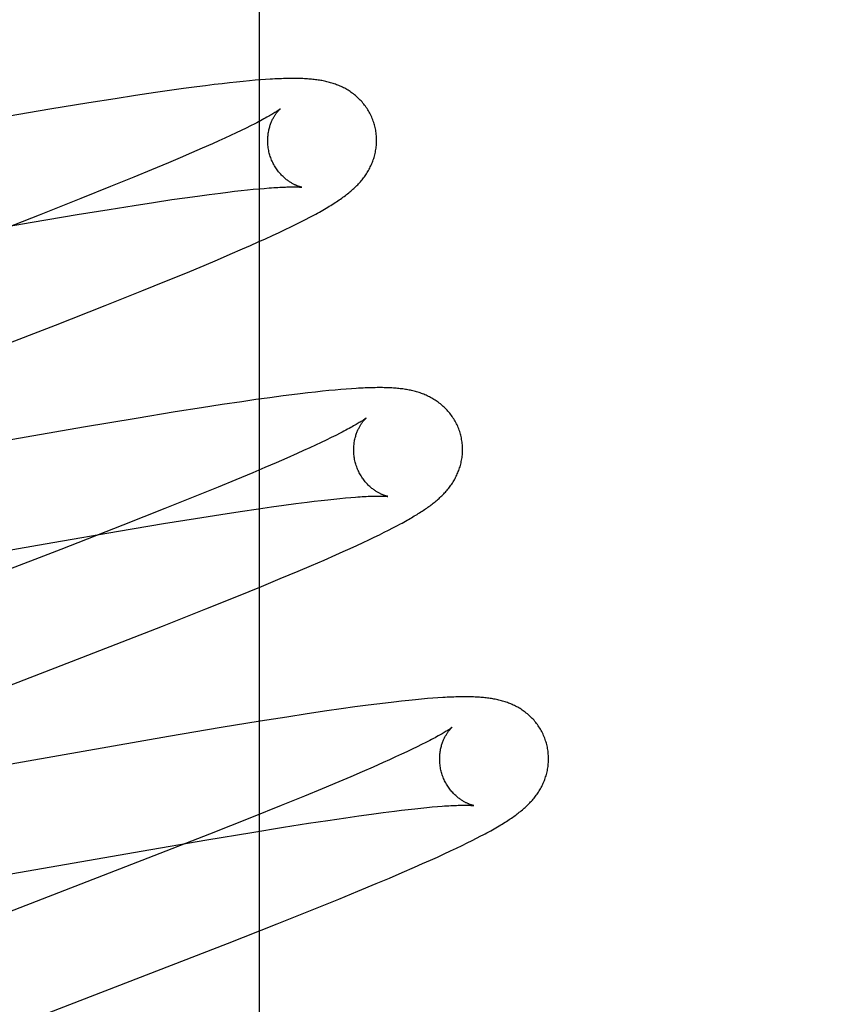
# Model space of a CAD drawing. Header units: inches. Extents: x 0 to 227, y 0 to 147.
# Tile 48 of 78: x 79.21 to 79.358, y 75.942 to 76.123. Entities that reach past the tile are written whole.
import ezdxf

# ---------------------------------------------------------------- set-up
doc = ezdxf.new("R2010")
doc.units = ezdxf.units.IN
doc.header["$LTSCALE"] = 12.505625
doc.header["$MEASUREMENT"] = 0
doc.linetypes.add('HIDDEN', pattern=[0.2, 0.1, -0.1])
doc.layers.add('DEFAULT_2', color=8, linetype='HIDDEN')
doc.layers.add('RIGHTHAND_DOOR_ASSEMBLY', color=7, linetype='CONTINUOUS')

msp = doc.modelspace()

# ---------------------------------------------------------------- linework, layer by layer
at = {"layer": 'DEFAULT_2', "color": 8, "linetype": 'HIDDEN'}
for p, q in [((79.28326, 72.03445), (79.28326, 77.53496)), ((79.24443, 76.11108), (79.24282, 76.11088)), ((79.24599, 76.11128), (79.24443, 76.11108)), ((79.24748, 76.11145), (79.24599, 76.11128)), ((79.24886, 76.11161), (79.24748, 76.11145)), ((79.25015, 76.11175), (79.24886, 76.11161)), ((79.25135, 76.11187), (79.25015, 76.11175)), ((79.25248, 76.11197), (79.25135, 76.11187)), ((79.25353, 76.11207), (79.25248, 76.11197)), ((79.25451, 76.11215), (79.25353, 76.11207)), ((79.25545, 76.11221), (79.25451, 76.11215)), ((79.2316, 76.10928), (79.22785, 76.1087)), ((79.23522, 76.10982), (79.2316, 76.10928)), ((79.23784, 76.1102), (79.23522, 76.10982)), ((79.24037, 76.11055), (79.23784, 76.1102)), ((79.24282, 76.11088), (79.24037, 76.11055)), ((79.22297, 76.10793), (79.21582, 76.10675)), ((79.22785, 76.1087), (79.22297, 76.10793)), ((79.21582, 76.10675), (79.20616, 76.10512)), ((79.2527, 76.10371), (79.25187, 76.1033)), ((79.25347, 76.1041), (79.2527, 76.10371)), ((79.24904, 76.10194), (79.24797, 76.10145)), ((79.25004, 76.10242), (79.24904, 76.10194)), ((79.25099, 76.10287), (79.25004, 76.10242)), ((79.25187, 76.1033), (79.25099, 76.10287)), ((79.24569, 76.10041), (79.24384, 76.09959)), ((79.24686, 76.10094), (79.24569, 76.10041)), ((79.24797, 76.10145), (79.24686, 76.10094)), ((79.24187, 76.09873), (79.23979, 76.09784)), ((79.24384, 76.09959), (79.24187, 76.09873)), ((79.2376, 76.09691), (79.23453, 76.09562)), ((79.23979, 76.09784), (79.2376, 76.09691)), ((79.23453, 76.09562), (79.23128, 76.09428)), ((79.23128, 76.09428), (79.227, 76.09254)), ((79.227, 76.09254), (79.22156, 76.09035)), ((79.24294, 76.09081), (79.24513, 76.09111)), ((79.24513, 76.09111), (79.2472, 76.09137)), ((79.2472, 76.09137), (79.24851, 76.09153)), ((79.24851, 76.09153), (79.24977, 76.09168)), ((79.24977, 76.09168), (79.25097, 76.09182)), ((79.25097, 76.09182), (79.25212, 76.09194)), ((79.25212, 76.09194), (79.25321, 76.09205)), ((79.25321, 76.09205), (79.25424, 76.09215)), ((79.25424, 76.09215), (79.2552, 76.09223)), ((79.22156, 76.09035), (79.21385, 76.0873)), ((79.23135, 76.0891), (79.23488, 76.08965)), ((79.23488, 76.08965), (79.23824, 76.09015)), ((79.23824, 76.09015), (79.24064, 76.09049)), ((79.24064, 76.09049), (79.24294, 76.09081)), ((79.21258, 76.08603), (79.22085, 76.08741)), ((79.22085, 76.08741), (79.22672, 76.08837)), ((79.22672, 76.08837), (79.23135, 76.0891)), ((79.20053, 76.08396), (79.21258, 76.08603)), ((79.21385, 76.0873), (79.20254, 76.08287)), ((79.2601, 76.08516), (79.26106, 76.08564)), ((79.26106, 76.08564), (79.26196, 76.08609)), ((79.26196, 76.08609), (79.26279, 76.08651)), ((79.26279, 76.08651), (79.26358, 76.08692)), ((79.25673, 76.08357), (79.25793, 76.08413)), ((79.25793, 76.08413), (79.25906, 76.08466)), ((79.25906, 76.08466), (79.2601, 76.08516)), ((79.2527, 76.08175), (79.25411, 76.08238)), ((79.25411, 76.08238), (79.25546, 76.08298)), ((79.25546, 76.08298), (79.25673, 76.08357)), ((79.24896, 76.08011), (79.25124, 76.0811)), ((79.25124, 76.0811), (79.2527, 76.08175)), ((79.24417, 76.07808), (79.2466, 76.0791)), ((79.2466, 76.0791), (79.24896, 76.08011)), ((79.23729, 76.07523), (79.2408, 76.07667)), ((79.2408, 76.07667), (79.24417, 76.07808)), ((79.23271, 76.07338), (79.23729, 76.07523)), ((79.22599, 76.07069), (79.23271, 76.07338)), ((79.21687, 76.0671), (79.22599, 76.07069)), ((79.18408, 76.05439), (79.21687, 76.0671)), ((79.26589, 76.05495), (79.26461, 76.05481)), ((79.26709, 76.05507), (79.26589, 76.05495)), ((79.26822, 76.05518), (79.26709, 76.05507)), ((79.26928, 76.05527), (79.26822, 76.05518)), ((79.27028, 76.05535), (79.26928, 76.05527)), ((79.27122, 76.05542), (79.27028, 76.05535)), ((79.25108, 76.05304), (79.24747, 76.0525)), ((79.2537, 76.05342), (79.25108, 76.05304)), ((79.25625, 76.05377), (79.2537, 76.05342)), ((79.25872, 76.0541), (79.25625, 76.05377)), ((79.2603, 76.0543), (79.25872, 76.0541)), ((79.26181, 76.05449), (79.2603, 76.0543)), ((79.26325, 76.05466), (79.26181, 76.05449)), ((79.26461, 76.05481), (79.26325, 76.05466)), ((79.24371, 76.05192), (79.23883, 76.05115)), ((79.24747, 76.0525), (79.24371, 76.05192)), ((79.23168, 76.04998), (79.22202, 76.04834)), ((79.23883, 76.05115), (79.23168, 76.04998)), ((79.22202, 76.04834), (79.1779, 76.04066)), ((79.26661, 76.046), (79.26565, 76.04554)), ((79.26751, 76.04643), (79.26661, 76.046)), ((79.26835, 76.04685), (79.26751, 76.04643)), ((79.26913, 76.04724), (79.26835, 76.04685)), ((79.26244, 76.04405), (79.26125, 76.04352)), ((79.26356, 76.04457), (79.26244, 76.04405)), ((79.26464, 76.04506), (79.26356, 76.04457)), ((79.26565, 76.04554), (79.26464, 76.04506)), ((79.25938, 76.04269), (79.2574, 76.04183)), ((79.26125, 76.04352), (79.25938, 76.04269)), ((79.2553, 76.04093), (79.2531, 76.03999)), ((79.2574, 76.04183), (79.2553, 76.04093)), ((79.25001, 76.0387), (79.24674, 76.03735)), ((79.2531, 76.03999), (79.25001, 76.0387)), ((79.24674, 76.03735), (79.24244, 76.0356)), ((79.24244, 76.0356), (79.23697, 76.03341)), ((79.26567, 76.0349), (79.26687, 76.03504)), ((79.26687, 76.03504), (79.26801, 76.03516)), ((79.26801, 76.03516), (79.2691, 76.03527)), ((79.2691, 76.03527), (79.27012, 76.03536)), ((79.27012, 76.03536), (79.27109, 76.03545)), ((79.23697, 76.03341), (79.22922, 76.03034)), ((79.25078, 76.03287), (79.25414, 76.03337)), ((79.25414, 76.03337), (79.25655, 76.03372)), ((79.25655, 76.03372), (79.25884, 76.03404)), ((79.25884, 76.03404), (79.26103, 76.03433)), ((79.26103, 76.03433), (79.2631, 76.03459)), ((79.2631, 76.03459), (79.26441, 76.03475)), ((79.26441, 76.03475), (79.26567, 76.0349)), ((79.23674, 76.03064), (79.24261, 76.03159)), ((79.24261, 76.03159), (79.24725, 76.03233)), ((79.24725, 76.03233), (79.25078, 76.03287)), ((79.22922, 76.03034), (79.21787, 76.02591)), ((79.22845, 76.02925), (79.23674, 76.03064)), ((79.27806, 76.02945), (79.27883, 76.02985)), ((79.27883, 76.02985), (79.27954, 76.03022)), ((79.27954, 76.03022), (79.28021, 76.03058)), ((79.21637, 76.02717), (79.22845, 76.02925)), ((79.27443, 76.02767), (79.27543, 76.02815)), ((79.27543, 76.02815), (79.27637, 76.02861)), ((79.27637, 76.02861), (79.27724, 76.02904)), ((79.27724, 76.02904), (79.27806, 76.02945)), ((79.17168, 76.01939), (79.21637, 76.02717)), ((79.21787, 76.02591), (79.18801, 76.01435)), ((79.26973, 76.02551), (79.27101, 76.02609)), ((79.27101, 76.02609), (79.27223, 76.02664)), ((79.27223, 76.02664), (79.27337, 76.02717)), ((79.27337, 76.02717), (79.27443, 76.02767)), ((79.26619, 76.02395), (79.26837, 76.0249)), ((79.26837, 76.0249), (79.26973, 76.02551)), ((79.26146, 76.02192), (79.26388, 76.02295)), ((79.26388, 76.02295), (79.26619, 76.02395)), ((79.25469, 76.0191), (79.25814, 76.02053)), ((79.25814, 76.02053), (79.26146, 76.02192)), ((79.25017, 76.01726), (79.25469, 76.0191)), ((79.24448, 76.01498), (79.25017, 76.01726)), ((79.23651, 76.01182), (79.24448, 76.01498)), ((79.22279, 76.00646), (79.23651, 76.01182)), ((79.19945, 75.99743), (79.22279, 76.00646)), ((79.27433, 75.99729), (79.27188, 75.99696)), ((79.27592, 75.99749), (79.27433, 75.99729)), ((79.27749, 75.99768), (79.27592, 75.99749)), ((79.279, 75.99786), (79.27749, 75.99768)), ((79.28042, 75.99802), (79.279, 75.99786)), ((79.28174, 75.99817), (79.28042, 75.99802)), ((79.28297, 75.99829), (79.28174, 75.99817)), ((79.28411, 75.9984), (79.28297, 75.99829)), ((79.28518, 75.99849), (79.28411, 75.9984)), ((79.28617, 75.99857), (79.28518, 75.99849)), ((79.28711, 75.99864), (79.28617, 75.99857)), ((79.26311, 75.99569), (79.25935, 75.99511)), ((79.26673, 75.99623), (79.26311, 75.99569)), ((79.26935, 75.9966), (79.26673, 75.99623)), ((79.27188, 75.99696), (79.26935, 75.9966)), ((79.25447, 75.99433), (79.24732, 75.99316)), ((79.25935, 75.99511), (79.25447, 75.99433)), ((79.24732, 75.99316), (79.23765, 75.99153)), ((79.23765, 75.99153), (79.19357, 75.98385)), ((79.28412, 75.99005), (79.28328, 75.98963)), ((79.2849, 75.99044), (79.28412, 75.99005)), ((79.28042, 75.98827), (79.27935, 75.98777)), ((79.28143, 75.98874), (79.28042, 75.98827)), ((79.28239, 75.9892), (79.28143, 75.98874)), ((79.28328, 75.98963), (79.28239, 75.9892)), ((79.27705, 75.98673), (79.27519, 75.98591)), ((79.27823, 75.98726), (79.27705, 75.98673)), ((79.27935, 75.98777), (79.27823, 75.98726)), ((79.27321, 75.98504), (79.27112, 75.98415)), ((79.27519, 75.98591), (79.27321, 75.98504)), ((79.26893, 75.98322), (79.26585, 75.98193)), ((79.27112, 75.98415), (79.26893, 75.98322)), ((79.26585, 75.98193), (79.2626, 75.98059)), ((79.2626, 75.98059), (79.25831, 75.97885)), ((79.25831, 75.97885), (79.25287, 75.97666)), ((79.27261, 75.97696), (79.27489, 75.97728)), ((79.27489, 75.97728), (79.27706, 75.97757)), ((79.27706, 75.97757), (79.27911, 75.97783)), ((79.27911, 75.97783), (79.28041, 75.97799)), ((79.28041, 75.97799), (79.28166, 75.97813)), ((79.28166, 75.97813), (79.28285, 75.97827)), ((79.28285, 75.97827), (79.28398, 75.97839)), ((79.28398, 75.97839), (79.28505, 75.97849)), ((79.28505, 75.97849), (79.28607, 75.97859)), ((79.28607, 75.97859), (79.28702, 75.97867)), ((79.25287, 75.97666), (79.24516, 75.97361)), ((79.25875, 75.97486), (79.26337, 75.97559)), ((79.26337, 75.97559), (79.26688, 75.97613)), ((79.26688, 75.97613), (79.27022, 75.97662)), ((79.27022, 75.97662), (79.27261, 75.97696)), ((79.24516, 75.97361), (79.23386, 75.96919)), ((79.24467, 75.97253), (79.25291, 75.97391)), ((79.25291, 75.97391), (79.25875, 75.97486)), ((79.23263, 75.97046), (79.24467, 75.97253)), ((79.29154, 75.97151), (79.29249, 75.97198)), ((79.29249, 75.97198), (79.29338, 75.97243)), ((79.29338, 75.97243), (79.29422, 75.97285)), ((79.29422, 75.97285), (79.29502, 75.97326)), ((79.18803, 75.9627), (79.23263, 75.97046)), ((79.28704, 75.9694), (79.28827, 75.96997)), ((79.28827, 75.96997), (79.28943, 75.97051)), ((79.28943, 75.97051), (79.29052, 75.97102)), ((79.29052, 75.97102), (79.29154, 75.97151)), ((79.23386, 75.96919), (79.1907, 75.95245)), ((79.28284, 75.96753), (79.28431, 75.96818)), ((79.28431, 75.96818), (79.28572, 75.9688)), ((79.28572, 75.9688), (79.28704, 75.9694)), ((79.27823, 75.96554), (79.28057, 75.96654)), ((79.28057, 75.96654), (79.28284, 75.96753)), ((79.27242, 75.96311), (79.27579, 75.96451)), ((79.27579, 75.96451), (79.27823, 75.96554)), ((79.2689, 75.96166), (79.27242, 75.96311)), ((79.26433, 75.95981), (79.2689, 75.96166)), ((79.25761, 75.95712), (79.26433, 75.95981)), ((79.24849, 75.95353), (79.25761, 75.95712)), ((79.21569, 75.94082), (79.24849, 75.95353))]:
    msp.add_line(p, q, dxfattribs=at)
for points in [[(79.27546, 76.10388), (79.2754, 76.1041), (79.27532, 76.10434), (79.27524, 76.10459), (79.27515, 76.10483), (79.27505, 76.10507), (79.27495, 76.10531), (79.27484, 76.10555), (79.27473, 76.10578), (79.27461, 76.10601), (79.27449, 76.10624), (79.27436, 76.10646), (79.27423, 76.10668), (79.27409, 76.10689), (79.27395, 76.1071), (79.2738, 76.10731), (79.27365, 76.10751), (79.2735, 76.10771), (79.27334, 76.1079), (79.27317, 76.10809), (79.27301, 76.10828), (79.27284, 76.10845), (79.27267, 76.10863), (79.27249, 76.1088), (79.27231, 76.10896), (79.27214, 76.10912), (79.27195, 76.10928), (79.27177, 76.10943), (79.27158, 76.10958), (79.27139, 76.10972), (79.2712, 76.10985), (79.271, 76.10999), (79.27081, 76.11012), (79.27061, 76.11024), (79.2704, 76.11037), (79.2702, 76.11048), (79.26999, 76.1106), (79.26979, 76.1107), (79.26958, 76.11081), (79.26937, 76.11091), (79.26916, 76.111), (79.26894, 76.11109), (79.26873, 76.11118), (79.26851, 76.11127), (79.2683, 76.11135), (79.26808, 76.11142), (79.26786, 76.1115), (79.26763, 76.11157), (79.26741, 76.11163), (79.26718, 76.1117), (79.26696, 76.11176), (79.26673, 76.11181), (79.2665, 76.11187), (79.26627, 76.11192), (79.26604, 76.11196), (79.26581, 76.11201), (79.26558, 76.11205), (79.26535, 76.11209), (79.26511, 76.11212), (79.26487, 76.11216), (79.26464, 76.11219), (79.26439, 76.11222), (79.26415, 76.11224), (79.2639, 76.11227), (79.26365, 76.11229), (79.26339, 76.11231), (79.26313, 76.11233), (79.26286, 76.11235), (79.26259, 76.11236), (79.26231, 76.11238), (79.26202, 76.11239), (79.26173, 76.1124), (79.26142, 76.1124), (79.26112, 76.11241), (79.2608, 76.11241), (79.26048, 76.11241), (79.26014, 76.11241), (79.2598, 76.11241), (79.25946, 76.1124), (79.2591, 76.11239), (79.25873, 76.11238), (79.25836, 76.11237), (79.25797, 76.11235), (79.25757, 76.11234), (79.25717, 76.11232), (79.25675, 76.11229), (79.25633, 76.11227), (79.25545, 76.11221)], [(79.25814, 76.10682), (79.25814, 76.10682), (79.25813, 76.10681), (79.25811, 76.1068), (79.25809, 76.10678), (79.25805, 76.10676), (79.25801, 76.10672), (79.25796, 76.10669), (79.2579, 76.10664), (79.25782, 76.10659), (79.25774, 76.10653), (79.25764, 76.10647), (79.25753, 76.10639), (79.25741, 76.10631), (79.25728, 76.10623), (79.25713, 76.10613), (79.25696, 76.10603), (79.25679, 76.10592), (79.25659, 76.10581), (79.25639, 76.10568), (79.25616, 76.10556), (79.25593, 76.10542), (79.25567, 76.10528), (79.25541, 76.10513), (79.25512, 76.10497), (79.25482, 76.10481), (79.25451, 76.10464), (79.25418, 76.10447), (79.25383, 76.10429), (79.25347, 76.1041)], [(79.25619, 76.09853), (79.25614, 76.09872), (79.25608, 76.09896), (79.25603, 76.09919), (79.25599, 76.09943), (79.25595, 76.09966), (79.25592, 76.0999), (79.25589, 76.10013), (79.25588, 76.10037), (79.25586, 76.1006), (79.25586, 76.10083), (79.25585, 76.10106), (79.25586, 76.10128), (79.25587, 76.10151), (79.25588, 76.10173), (79.25591, 76.10194), (79.25593, 76.10216), (79.25596, 76.10236), (79.25599, 76.10257), (79.25603, 76.10277), (79.25607, 76.10296), (79.25612, 76.10315), (79.25617, 76.10334), (79.25622, 76.10352), (79.25627, 76.10369), (79.25633, 76.10386), (79.25638, 76.10403), (79.25644, 76.10419), (79.25651, 76.10434), (79.25657, 76.10449), (79.25663, 76.10463), (79.2567, 76.10477), (79.25676, 76.10491), (79.25683, 76.10504), (79.25689, 76.10516), (79.25696, 76.10528), (79.25703, 76.1054), (79.25709, 76.10551), (79.25716, 76.10561), (79.25722, 76.10571), (79.25729, 76.10581), (79.25735, 76.1059), (79.25742, 76.10599), (79.25748, 76.10608), (79.25754, 76.10616), (79.2576, 76.10624), (79.25766, 76.10631), (79.25771, 76.10637), (79.25777, 76.10644), (79.25782, 76.1065), (79.25787, 76.10655), (79.25791, 76.1066), (79.25795, 76.10664), (79.25799, 76.10668), (79.25803, 76.10672), (79.25806, 76.10675), (79.25809, 76.10678), (79.25811, 76.1068), (79.25813, 76.10681), (79.25814, 76.10682), (79.25814, 76.10682)], [(79.26358, 76.08692), (79.26395, 76.08712), (79.26431, 76.08731), (79.26467, 76.0875), (79.26501, 76.08769), (79.26534, 76.08787), (79.26567, 76.08806), (79.26598, 76.08824), (79.26629, 76.08841), (79.26659, 76.08859), (79.26688, 76.08876), (79.26716, 76.08893), (79.26744, 76.0891), (79.26771, 76.08927), (79.26798, 76.08944), (79.26824, 76.0896), (79.26849, 76.08977), (79.26874, 76.08993), (79.26898, 76.09009), (79.26921, 76.09026), (79.26944, 76.09042), (79.26967, 76.09058), (79.26989, 76.09074), (79.27011, 76.0909), (79.27032, 76.09107), (79.27053, 76.09123), (79.27074, 76.09139), (79.27094, 76.09156), (79.27113, 76.09172), (79.27132, 76.09189), (79.27151, 76.09205), (79.27169, 76.09222), (79.27187, 76.09239), (79.27204, 76.09256), (79.27222, 76.09273), (79.27238, 76.0929), (79.27255, 76.09307), (79.27271, 76.09325), (79.27287, 76.09343), (79.27302, 76.09361), (79.27317, 76.09379), (79.27332, 76.09397), (79.27346, 76.09416), (79.2736, 76.09434), (79.27373, 76.09453), (79.27386, 76.09472), (79.27399, 76.09492), (79.27412, 76.09511), (79.27424, 76.09532), (79.27436, 76.09552), (79.27447, 76.09573), (79.27459, 76.09594), (79.27469, 76.09615), (79.2748, 76.09636), (79.27489, 76.09658), (79.27499, 76.09679), (79.27508, 76.09701), (79.27516, 76.09723), (79.27524, 76.09746), (79.27532, 76.09768), (79.27539, 76.09791), (79.27546, 76.09815), (79.27552, 76.09838), (79.27557, 76.09862), (79.27563, 76.09886), (79.27567, 76.09911), (79.27572, 76.09935), (79.27575, 76.0996), (79.27578, 76.09985), (79.27581, 76.1001), (79.27583, 76.10035), (79.27584, 76.10061), (79.27585, 76.10086), (79.27585, 76.10112), (79.27584, 76.10137), (79.27583, 76.10163), (79.27581, 76.10189), (79.27579, 76.10214), (79.27576, 76.1024), (79.27572, 76.10266), (79.27568, 76.10291), (79.27563, 76.10317), (79.27558, 76.10342), (79.27551, 76.10367), (79.27546, 76.10388)], [(79.26214, 76.09243), (79.26214, 76.09243), (79.26214, 76.09243), (79.26212, 76.09243), (79.2621, 76.09244), (79.26207, 76.09244), (79.26203, 76.09245), (79.26199, 76.09246), (79.26194, 76.09247), (79.26189, 76.09249), (79.26183, 76.0925), (79.26177, 76.09252), (79.2617, 76.09254), (79.26162, 76.09257), (79.26154, 76.09259), (79.26146, 76.09262), (79.26138, 76.09265), (79.26129, 76.09269), (79.26119, 76.09272), (79.26109, 76.09276), (79.261, 76.09281), (79.26089, 76.09285), (79.26079, 76.0929), (79.26068, 76.09296), (79.26057, 76.09301), (79.26045, 76.09307), (79.26034, 76.09314), (79.26022, 76.09321), (79.2601, 76.09328), (79.25998, 76.09336), (79.25985, 76.09344), (79.25972, 76.09352), (79.25959, 76.09362), (79.25946, 76.09371), (79.25933, 76.09381), (79.2592, 76.09392), (79.25906, 76.09403), (79.25893, 76.09414), (79.25879, 76.09427), (79.25866, 76.09439), (79.25852, 76.09453), (79.25838, 76.09467), (79.25824, 76.09481), (79.25811, 76.09497), (79.25797, 76.09512), (79.25784, 76.09529), (79.25771, 76.09546), (79.25758, 76.09563), (79.25745, 76.09581), (79.25733, 76.096), (79.25721, 76.09619), (79.25709, 76.09638), (79.25698, 76.09658), (79.25687, 76.09679), (79.25677, 76.097), (79.25667, 76.09721), (79.25657, 76.09743), (79.25648, 76.09765), (79.2564, 76.09787), (79.25632, 76.0981), (79.25625, 76.09833), (79.25619, 76.09853)], [(79.2552, 76.09223), (79.25611, 76.0923), (79.25654, 76.09233), (79.25695, 76.09236), (79.25735, 76.09239), (79.25773, 76.09241), (79.25809, 76.09243), (79.25844, 76.09245), (79.25877, 76.09246), (79.25909, 76.09247), (79.25938, 76.09248), (79.25967, 76.09249), (79.25993, 76.0925), (79.26018, 76.0925), (79.26041, 76.0925), (79.26063, 76.0925), (79.26082, 76.0925), (79.26101, 76.0925), (79.26117, 76.09249), (79.26132, 76.09249), (79.26146, 76.09248), (79.26158, 76.09248), (79.26169, 76.09247), (79.26178, 76.09246), (79.26187, 76.09246), (79.26194, 76.09245), (79.262, 76.09245), (79.26205, 76.09244), (79.26208, 76.09244), (79.26211, 76.09243), (79.26213, 76.09243), (79.26214, 76.09243)], [(79.29125, 76.04709), (79.29119, 76.04731), (79.29111, 76.04755), (79.29103, 76.0478), (79.29094, 76.04804), (79.29084, 76.04828), (79.29074, 76.04852), (79.29063, 76.04876), (79.29052, 76.04899), (79.2904, 76.04922), (79.29028, 76.04945), (79.29015, 76.04967), (79.29002, 76.04989), (79.28988, 76.0501), (79.28974, 76.05031), (79.28959, 76.05052), (79.28944, 76.05072), (79.28928, 76.05092), (79.28913, 76.05111), (79.28896, 76.0513), (79.2888, 76.05149), (79.28863, 76.05167), (79.28846, 76.05184), (79.28828, 76.05201), (79.2881, 76.05217), (79.28792, 76.05233), (79.28774, 76.05249), (79.28756, 76.05264), (79.28737, 76.05279), (79.28718, 76.05293), (79.28699, 76.05307), (79.28679, 76.0532), (79.28659, 76.05333), (79.28639, 76.05346), (79.28619, 76.05358), (79.28598, 76.05369), (79.28578, 76.05381), (79.28557, 76.05392), (79.28536, 76.05402), (79.28515, 76.05412), (79.28494, 76.05421), (79.28473, 76.05431), (79.28452, 76.05439), (79.2843, 76.05448), (79.28408, 76.05456), (79.28386, 76.05464), (79.28364, 76.05471), (79.28342, 76.05478), (79.28319, 76.05485), (79.28297, 76.05491), (79.28274, 76.05497), (79.28251, 76.05502), (79.28229, 76.05508), (79.28206, 76.05513), (79.28183, 76.05517), (79.2816, 76.05522), (79.28137, 76.05526), (79.28114, 76.0553), (79.2809, 76.05533), (79.28067, 76.05537), (79.28043, 76.0554), (79.28019, 76.05543), (79.27995, 76.05545), (79.2797, 76.05548), (79.27945, 76.0555), (79.2792, 76.05552), (79.27893, 76.05554), (79.27867, 76.05556), (79.27839, 76.05557), (79.27811, 76.05558), (79.27783, 76.05559), (79.27753, 76.0556), (79.27723, 76.05561), (79.27692, 76.05562), (79.2766, 76.05562), (79.27628, 76.05562), (79.27595, 76.05562), (79.27561, 76.05561), (79.27526, 76.05561), (79.2749, 76.0556), (79.27453, 76.05559), (79.27415, 76.05558), (79.27376, 76.05556), (79.27337, 76.05555), (79.27296, 76.05553), (79.27254, 76.0555), (79.27211, 76.05548), (79.27122, 76.05542)], [(79.27393, 76.05003), (79.27392, 76.05003), (79.27391, 76.05001), (79.27388, 76.05), (79.27385, 76.04997), (79.27382, 76.04994), (79.27377, 76.04991), (79.27371, 76.04986), (79.27364, 76.04982), (79.27356, 76.04976), (79.27347, 76.0497), (79.27337, 76.04963), (79.27325, 76.04955), (79.27313, 76.04947), (79.27299, 76.04938), (79.27283, 76.04929), (79.27267, 76.04919), (79.27249, 76.04908), (79.2723, 76.04896), (79.27209, 76.04884), (79.27186, 76.04871), (79.27163, 76.04858), (79.27137, 76.04843), (79.2711, 76.04828), (79.27081, 76.04813), (79.27051, 76.04796), (79.27019, 76.04779), (79.26985, 76.04762), (79.2695, 76.04743), (79.26913, 76.04724)], [(79.27198, 76.04174), (79.27193, 76.04193), (79.27187, 76.04217), (79.27182, 76.0424), (79.27178, 76.04264), (79.27174, 76.04287), (79.27171, 76.04311), (79.27168, 76.04334), (79.27167, 76.04358), (79.27165, 76.04381), (79.27165, 76.04404), (79.27165, 76.04427), (79.27165, 76.04449), (79.27166, 76.04471), (79.27168, 76.04493), (79.2717, 76.04515), (79.27172, 76.04536), (79.27175, 76.04557), (79.27179, 76.04578), (79.27182, 76.04598), (79.27187, 76.04618), (79.27191, 76.04637), (79.27196, 76.04655), (79.27201, 76.04673), (79.27206, 76.04691), (79.27212, 76.04708), (79.27218, 76.04724), (79.27224, 76.0474), (79.2723, 76.04755), (79.27236, 76.0477), (79.27243, 76.04785), (79.27249, 76.04799), (79.27256, 76.04812), (79.27262, 76.04825), (79.27269, 76.04838), (79.27275, 76.0485), (79.27282, 76.04861), (79.27289, 76.04872), (79.27295, 76.04883), (79.27302, 76.04893), (79.27308, 76.04903), (79.27315, 76.04912), (79.27321, 76.04921), (79.27327, 76.04929), (79.27333, 76.04937), (79.27339, 76.04945), (79.27345, 76.04952), (79.27351, 76.04959), (79.27356, 76.04965), (79.27361, 76.04971), (79.27366, 76.04976), (79.2737, 76.04981), (79.27375, 76.04986), (79.27379, 76.04989), (79.27382, 76.04993), (79.27385, 76.04996), (79.27388, 76.04998), (79.2739, 76.05), (79.27391, 76.05002), (79.27393, 76.05003), (79.27393, 76.05003)], [(79.28021, 76.03058), (79.28053, 76.03075), (79.28084, 76.03092), (79.28115, 76.03109), (79.28144, 76.03125), (79.28172, 76.03142), (79.282, 76.03157), (79.28227, 76.03173), (79.28253, 76.03188), (79.28278, 76.03204), (79.28303, 76.03219), (79.28328, 76.03234), (79.28351, 76.03248), (79.28375, 76.03263), (79.28398, 76.03278), (79.2842, 76.03292), (79.28442, 76.03307), (79.28464, 76.03321), (79.28485, 76.03336), (79.28506, 76.0335), (79.28526, 76.03364), (79.28546, 76.03379), (79.28566, 76.03393), (79.28585, 76.03408), (79.28605, 76.03422), (79.28624, 76.03437), (79.28642, 76.03452), (79.28661, 76.03467), (79.28679, 76.03482), (79.28697, 76.03497), (79.28715, 76.03513), (79.28732, 76.03528), (79.28749, 76.03544), (79.28767, 76.0356), (79.28783, 76.03577), (79.288, 76.03593), (79.28817, 76.0361), (79.28833, 76.03627), (79.28849, 76.03644), (79.28864, 76.03662), (79.28879, 76.0368), (79.28894, 76.03698), (79.28909, 76.03716), (79.28923, 76.03734), (79.28937, 76.03753), (79.28951, 76.03772), (79.28964, 76.03791), (79.28977, 76.0381), (79.28989, 76.0383), (79.29002, 76.0385), (79.29014, 76.0387), (79.29025, 76.03891), (79.29036, 76.03912), (79.29047, 76.03933), (79.29057, 76.03954), (79.29067, 76.03976), (79.29077, 76.03998), (79.29086, 76.0402), (79.29094, 76.04042), (79.29102, 76.04064), (79.2911, 76.04087), (79.29117, 76.0411), (79.29124, 76.04134), (79.2913, 76.04157), (79.29136, 76.04181), (79.29141, 76.04205), (79.29146, 76.0423), (79.2915, 76.04254), (79.29154, 76.04279), (79.29157, 76.04304), (79.2916, 76.04329), (79.29162, 76.04355), (79.29163, 76.0438), (79.29164, 76.04406), (79.29164, 76.04431), (79.29163, 76.04457), (79.29162, 76.04483), (79.2916, 76.04509), (79.29158, 76.04535), (79.29155, 76.0456), (79.29151, 76.04586), (79.29147, 76.04612), (79.29142, 76.04637), (79.29137, 76.04663), (79.29131, 76.04688), (79.29125, 76.04709)], [(79.27793, 76.03564), (79.27793, 76.03564), (79.27793, 76.03564), (79.27791, 76.03564), (79.27789, 76.03564), (79.27786, 76.03565), (79.27783, 76.03566), (79.27779, 76.03567), (79.27774, 76.03568), (79.27769, 76.03569), (79.27763, 76.03571), (79.27756, 76.03573), (79.2775, 76.03575), (79.27742, 76.03577), (79.27734, 76.0358), (79.27726, 76.03583), (79.27718, 76.03586), (79.27709, 76.03589), (79.27699, 76.03593), (79.2769, 76.03597), (79.2768, 76.03601), (79.27669, 76.03606), (79.27659, 76.03611), (79.27648, 76.03616), (79.27637, 76.03622), (79.27625, 76.03628), (79.27614, 76.03634), (79.27602, 76.03641), (79.2759, 76.03648), (79.27578, 76.03656), (79.27565, 76.03664), (79.27552, 76.03673), (79.27539, 76.03682), (79.27526, 76.03691), (79.27513, 76.03701), (79.275, 76.03712), (79.27486, 76.03723), (79.27473, 76.03735), (79.27459, 76.03747), (79.27445, 76.0376), (79.27432, 76.03773), (79.27418, 76.03787), (79.27404, 76.03802), (79.2739, 76.03817), (79.27377, 76.03833), (79.27363, 76.03849), (79.2735, 76.03866), (79.27337, 76.03884), (79.27325, 76.03902), (79.27312, 76.0392), (79.273, 76.03939), (79.27288, 76.03959), (79.27277, 76.03979), (79.27266, 76.03999), (79.27256, 76.0402), (79.27246, 76.04042), (79.27236, 76.04063), (79.27227, 76.04085), (79.27219, 76.04108), (79.27211, 76.04131), (79.27204, 76.04154), (79.27198, 76.04174)], [(79.27109, 76.03545), (79.27199, 76.03552), (79.27241, 76.03555), (79.27283, 76.03558), (79.27322, 76.0356), (79.2736, 76.03562), (79.27396, 76.03564), (79.27431, 76.03566), (79.27463, 76.03567), (79.27494, 76.03569), (79.27523, 76.03569), (79.2755, 76.0357), (79.27576, 76.03571), (79.276, 76.03571), (79.27622, 76.03571), (79.27643, 76.03571), (79.27662, 76.03571), (79.2768, 76.03571), (79.27696, 76.0357), (79.27711, 76.0357), (79.27724, 76.03569), (79.27736, 76.03569), (79.27747, 76.03568), (79.27757, 76.03567), (79.27765, 76.03567), (79.27772, 76.03566), (79.27779, 76.03565), (79.27783, 76.03565), (79.27787, 76.03564), (79.2779, 76.03564), (79.27792, 76.03564), (79.27793, 76.03564)], [(79.30704, 75.9903), (79.30698, 75.99051), (79.3069, 75.99076), (79.30682, 75.99101), (79.30673, 75.99125), (79.30663, 75.99149), (79.30653, 75.99173), (79.30642, 75.99197), (79.30631, 75.9922), (79.30619, 75.99243), (79.30607, 75.99265), (79.30594, 75.99288), (79.30581, 75.99309), (79.30567, 75.99331), (79.30553, 75.99352), (79.30538, 75.99373), (79.30523, 75.99393), (79.30508, 75.99413), (79.30492, 75.99432), (79.30476, 75.99451), (79.30459, 75.99469), (79.30442, 75.99487), (79.30425, 75.99505), (79.30408, 75.99521), (79.3039, 75.99538), (79.30372, 75.99554), (79.30354, 75.99569), (79.30335, 75.99585), (79.30316, 75.99599), (79.30298, 75.99613), (79.30278, 75.99627), (79.30259, 75.9964), (79.30239, 75.99653), (79.30219, 75.99666), (79.30199, 75.99678), (79.30178, 75.9969), (79.30158, 75.99701), (79.30137, 75.99712), (79.30116, 75.99722), (79.30095, 75.99732), (79.30074, 75.99742), (79.30053, 75.99751), (79.30032, 75.9976), (79.3001, 75.99768), (79.29988, 75.99776), (79.29966, 75.99784), (79.29944, 75.99791), (79.29922, 75.99798), (79.29899, 75.99805), (79.29877, 75.99811), (79.29854, 75.99817), (79.29832, 75.99823), (79.29809, 75.99828), (79.29786, 75.99833), (79.29763, 75.99838), (79.2974, 75.99842), (79.29717, 75.99847), (79.29694, 75.9985), (79.29671, 75.99854), (79.29647, 75.99857), (79.29624, 75.9986), (79.296, 75.99863), (79.29575, 75.99866), (79.29551, 75.99868), (79.29526, 75.99871), (79.295, 75.99873), (79.29474, 75.99875), (79.29448, 75.99876), (79.29421, 75.99878), (79.29393, 75.99879), (79.29364, 75.9988), (79.29335, 75.99881), (79.29305, 75.99882), (79.29275, 75.99882), (79.29243, 75.99883), (79.29211, 75.99883), (79.29178, 75.99883), (79.29144, 75.99882), (79.2911, 75.99882), (79.29075, 75.99881), (79.29038, 75.9988), (79.29001, 75.99879), (79.28963, 75.99877), (79.28924, 75.99876), (79.28883, 75.99874), (79.28842, 75.99872), (79.28799, 75.99869), (79.28711, 75.99864)], [(79.28972, 75.99324), (79.28971, 75.99324), (79.2897, 75.99322), (79.28968, 75.99321), (79.28965, 75.99318), (79.28961, 75.99316), (79.28956, 75.99312), (79.28951, 75.99308), (79.28944, 75.99303), (79.28936, 75.99298), (79.28927, 75.99291), (79.28917, 75.99285), (79.28906, 75.99277), (79.28893, 75.99269), (79.28879, 75.9926), (79.28864, 75.9925), (79.28847, 75.9924), (79.28829, 75.99229), (79.28809, 75.99217), (79.28787, 75.99205), (79.28765, 75.99192), (79.2874, 75.99178), (79.28714, 75.99163), (79.28687, 75.99148), (79.28658, 75.99132), (79.28628, 75.99116), (79.28595, 75.99099), (79.28562, 75.99081), (79.28527, 75.99063), (79.2849, 75.99044)], [(79.28777, 75.98494), (79.28772, 75.98514), (79.28766, 75.98538), (79.28761, 75.98561), (79.28757, 75.98584), (79.28753, 75.98608), (79.2875, 75.98631), (79.28748, 75.98655), (79.28746, 75.98678), (79.28744, 75.98701), (79.28744, 75.98724), (79.28744, 75.98747), (79.28744, 75.98769), (79.28745, 75.98791), (79.28747, 75.98813), (79.28749, 75.98835), (79.28751, 75.98856), (79.28754, 75.98877), (79.28757, 75.98897), (79.28761, 75.98918), (79.28765, 75.98937), (79.2877, 75.98956), (79.28775, 75.98975), (79.2878, 75.98993), (79.28785, 75.9901), (79.28791, 75.99027), (79.28796, 75.99043), (79.28802, 75.99059), (79.28808, 75.99075), (79.28815, 75.9909), (79.28821, 75.99104), (79.28827, 75.99118), (79.28834, 75.99132), (79.28841, 75.99145), (79.28847, 75.99157), (79.28854, 75.99169), (79.2886, 75.99181), (79.28867, 75.99192), (79.28873, 75.99202), (79.2888, 75.99212), (79.28886, 75.99222), (79.28893, 75.99231), (79.28899, 75.9924), (79.28905, 75.99249), (79.28911, 75.99257), (79.28917, 75.99265), (79.28923, 75.99272), (79.28929, 75.99279), (79.28934, 75.99285), (79.28939, 75.99291), (79.28944, 75.99296), (79.28949, 75.99301), (79.28953, 75.99306), (79.28957, 75.9931), (79.2896, 75.99313), (79.28964, 75.99316), (79.28966, 75.99319), (79.28969, 75.99321), (79.2897, 75.99323), (79.28972, 75.99324), (79.28972, 75.99324)], [(79.29502, 75.97326), (79.2954, 75.97346), (79.29576, 75.97366), (79.29612, 75.97385), (79.29647, 75.97404), (79.29681, 75.97423), (79.29714, 75.97441), (79.29745, 75.97459), (79.29776, 75.97477), (79.29806, 75.97494), (79.29836, 75.97512), (79.29864, 75.97529), (79.29892, 75.97545), (79.29918, 75.97562), (79.29944, 75.97578), (79.2997, 75.97594), (79.29994, 75.9761), (79.30018, 75.97626), (79.30041, 75.97641), (79.30064, 75.97656), (79.30086, 75.97672), (79.30107, 75.97687), (79.30128, 75.97701), (79.30148, 75.97716), (79.30168, 75.97731), (79.30187, 75.97746), (79.30206, 75.97761), (79.30225, 75.97776), (79.30243, 75.97791), (79.30262, 75.97806), (79.30279, 75.97821), (79.30297, 75.97837), (79.30315, 75.97852), (79.30332, 75.97868), (79.30349, 75.97884), (79.30365, 75.979), (79.30382, 75.97917), (79.30398, 75.97934), (79.30414, 75.97951), (79.3043, 75.97968), (79.30446, 75.97985), (79.30461, 75.98003), (79.30476, 75.98021), (79.3049, 75.98039), (79.30504, 75.98058), (79.30518, 75.98076), (79.30532, 75.98095), (79.30545, 75.98114), (79.30557, 75.98133), (79.3057, 75.98153), (79.30582, 75.98173), (79.30594, 75.98193), (79.30605, 75.98214), (79.30617, 75.98235), (79.30627, 75.98256), (79.30637, 75.98277), (79.30647, 75.98299), (79.30657, 75.98321), (79.30666, 75.98343), (79.30674, 75.98365), (79.30682, 75.98387), (79.3069, 75.9841), (79.30697, 75.98433), (79.30704, 75.98456), (79.3071, 75.9848), (79.30716, 75.98504), (79.30721, 75.98528), (79.30725, 75.98552), (79.3073, 75.98577), (79.30733, 75.98601), (79.30736, 75.98626), (79.30739, 75.98651), (79.30741, 75.98677), (79.30742, 75.98702), (79.30743, 75.98728), (79.30743, 75.98753), (79.30742, 75.98779), (79.30741, 75.98805), (79.30739, 75.9883), (79.30737, 75.98856), (79.30734, 75.98882), (79.3073, 75.98908), (79.30726, 75.98933), (79.30721, 75.98959), (79.30716, 75.98984), (79.3071, 75.99009), (79.30704, 75.9903)], [(79.29372, 75.97885), (79.29372, 75.97885), (79.29372, 75.97885), (79.2937, 75.97885), (79.29368, 75.97885), (79.29365, 75.97886), (79.29362, 75.97887), (79.29357, 75.97888), (79.29353, 75.97889), (79.29347, 75.9789), (79.29341, 75.97892), (79.29335, 75.97894), (79.29328, 75.97896), (79.29321, 75.97898), (79.29313, 75.97901), (79.29305, 75.97904), (79.29296, 75.97907), (79.29287, 75.9791), (79.29278, 75.97914), (79.29268, 75.97918), (79.29258, 75.97922), (79.29248, 75.97927), (79.29237, 75.97932), (79.29226, 75.97937), (79.29215, 75.97943), (79.29204, 75.97949), (79.29192, 75.97956), (79.2918, 75.97962), (79.29168, 75.9797), (79.29156, 75.97977), (79.29143, 75.97985), (79.29131, 75.97994), (79.29118, 75.98003), (79.29105, 75.98013), (79.29091, 75.98023), (79.29078, 75.98033), (79.29065, 75.98044), (79.29051, 75.98056), (79.29038, 75.98068), (79.29024, 75.98081), (79.2901, 75.98094), (79.28996, 75.98108), (79.28983, 75.98123), (79.28969, 75.98138), (79.28956, 75.98154), (79.28942, 75.9817), (79.28929, 75.98187), (79.28916, 75.98205), (79.28903, 75.98223), (79.28891, 75.98241), (79.28879, 75.9826), (79.28867, 75.9828), (79.28856, 75.983), (79.28845, 75.98321), (79.28835, 75.98341), (79.28825, 75.98363), (79.28815, 75.98384), (79.28806, 75.98406), (79.28798, 75.98429), (79.2879, 75.98452), (79.28783, 75.98474), (79.28777, 75.98494)], [(79.28702, 75.97867), (79.28791, 75.97874), (79.28833, 75.97877), (79.28874, 75.97879), (79.28913, 75.97882), (79.2895, 75.97884), (79.28986, 75.97886), (79.29019, 75.97887), (79.29051, 75.97889), (79.29081, 75.9789), (79.29109, 75.9789), (79.29135, 75.97891), (79.2916, 75.97892), (79.29183, 75.97892), (79.29205, 75.97892), (79.29225, 75.97892), (79.29244, 75.97892), (79.29261, 75.97891), (79.29277, 75.97891), (79.29292, 75.9789), (79.29305, 75.9789), (79.29317, 75.97889), (79.29328, 75.97889), (79.29337, 75.97888), (79.29345, 75.97887), (79.29352, 75.97887), (79.29358, 75.97886), (79.29363, 75.97886), (79.29367, 75.97885), (79.2937, 75.97885), (79.29371, 75.97885), (79.29372, 75.97885)]]:
    msp.add_lwpolyline(points, dxfattribs=at)
at = {"layer": 'RIGHTHAND_DOOR_ASSEMBLY', "color": 8, "linetype": 'HIDDEN'}
msp.add_line((79.35826, 83.40663), (79.35826, 66.59663), dxfattribs=at)
at = {"layer": 'RIGHTHAND_DOOR_ASSEMBLY', "color": 3, "linetype": 'Continuous'}
msp.add_line((79.25426, 83.25163), (79.25426, 66.75163), dxfattribs=at)

doc.saveas('drawing.dxf')
